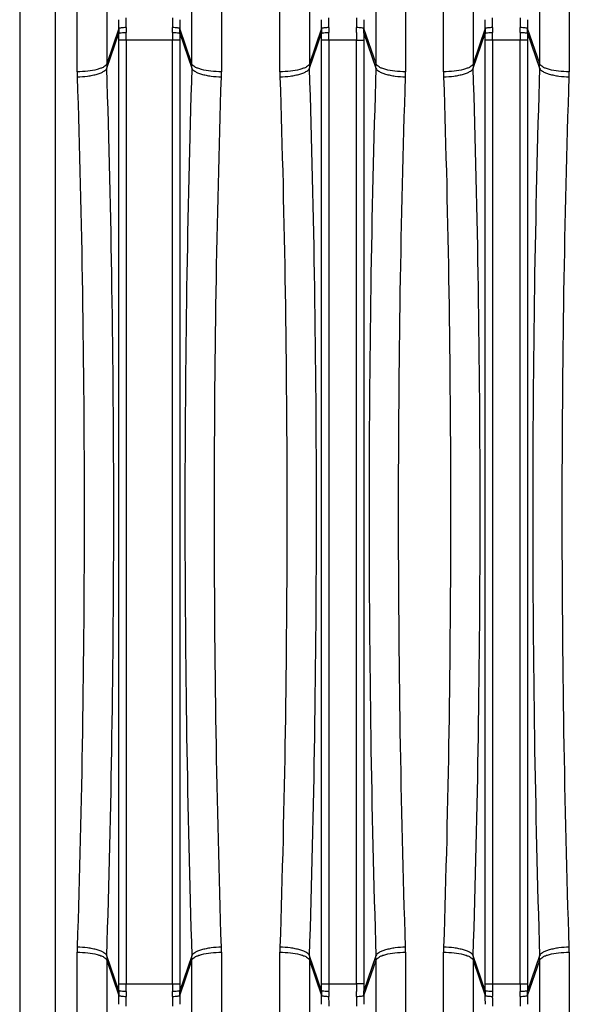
# Model space of a CAD drawing. Extents: x -3094 to 1181, y 8 to 2279.
# Tile 11 of 72: x -1885 to -1812, y 371 to 504. Entities that reach past the tile are written whole.
import ezdxf

# ---------------------------------------------------------------- set-up
doc = ezdxf.new("R2010")
doc.units = 0
doc.header["$LTSCALE"] = 65.395
doc.layers.get('0').update_dxf_attribs({"linetype": 'CONTINUOUS'})

msp = doc.modelspace()

# ---------------------------------------------------------------- linework, layer by layer
at = {"color": 9, "linetype": 'CONTINUOUS'}
for p, q in [((-1885.48, 637.97), (-1885.48, 237.29)), ((-1815.58, 497.9), (-1815.58, 623.06)), ((-1811.6, 619.8), (-1811.6, 496.84)), ((-1824.53, 576.95), (-1824.53, 497.9)), ((-1828.51, 496.84), (-1828.51, 574.5)), ((-1880.7, 569.15), (-1880.7, 236.51)), ((-1837.58, 497.9), (-1837.58, 568.65)), ((-1873.78, 567.82), (-1873.78, 497.9)), ((-1877.76, 496.84), (-1877.76, 565.53)), ((-1833.6, 566.34), (-1833.6, 496.84)), ((-1846.53, 558.92), (-1846.53, 497.9)), ((-1862.33, 497.9), (-1862.33, 554.67)), ((-1850.51, 496.84), (-1850.51, 553.87)), ((-1858.35, 551.97), (-1858.35, 496.84)), ((-1872.16, 502.64), (-1873.78, 497.9)), ((-1873.77, 497.31), (-1872.16, 502.02)), ((-1862.33, 497.9), (-1863.96, 502.64)), ((-1863.96, 502.02), (-1862.34, 497.31)), ((-1844.91, 502.64), (-1846.53, 497.9)), ((-1846.52, 497.31), (-1844.91, 502.02)), ((-1837.58, 497.9), (-1839.21, 502.64)), ((-1839.21, 502.02), (-1837.59, 497.31)), ((-1822.91, 502.64), (-1824.53, 497.9)), ((-1824.52, 497.31), (-1822.91, 502.02)), ((-1815.58, 497.9), (-1817.21, 502.64)), ((-1817.21, 502.02), (-1815.59, 497.31)), ((-1872.15, 374.15), (-1872.15, 501.11)), ((-1863.96, 501.11), (-1872.15, 501.11)), ((-1871.16, 501.11), (-1871.16, 374.15)), ((-1864.96, 374.15), (-1864.96, 501.11)), ((-1863.96, 501.11), (-1863.96, 374.15)), ((-1844.9, 374.15), (-1844.9, 501.11)), ((-1840.21, 501.11), (-1844.9, 501.11)), ((-1843.91, 501.11), (-1843.91, 374.15)), ((-1840.21, 374.15), (-1840.21, 501.11)), ((-1839.21, 501.11), (-1839.21, 374.15)), ((-1822.9, 374.15), (-1822.9, 501.11)), ((-1817.21, 501.11), (-1822.9, 501.11)), ((-1821.91, 501.11), (-1821.91, 374.15)), ((-1818.21, 374.15), (-1818.21, 501.11)), ((-1817.21, 501.11), (-1817.21, 374.15)), ((-1877.76, 255.46), (-1877.76, 378.42)), ((-1872.16, 373.24), (-1873.77, 377.95)), ((-1862.34, 377.95), (-1863.96, 373.24)), ((-1858.35, 378.42), (-1858.35, 255.46)), ((-1850.51, 255.46), (-1850.51, 378.42)), ((-1844.91, 373.24), (-1846.52, 377.95)), ((-1837.59, 377.95), (-1839.21, 373.24)), ((-1833.6, 378.42), (-1833.6, 255.46)), ((-1828.51, 255.46), (-1828.51, 378.42)), ((-1822.91, 373.24), (-1824.52, 377.95)), ((-1815.59, 377.95), (-1817.21, 373.24)), ((-1811.6, 378.42), (-1811.6, 255.46)), ((-1873.78, 377.36), (-1872.16, 372.62)), ((-1873.78, 377.36), (-1873.78, 252.2)), ((-1863.96, 372.62), (-1862.33, 377.36)), ((-1862.33, 252.2), (-1862.33, 377.36)), ((-1846.53, 377.36), (-1844.91, 372.62)), ((-1846.53, 377.36), (-1846.53, 252.2)), ((-1839.21, 372.62), (-1837.58, 377.36)), ((-1837.58, 252.2), (-1837.58, 377.36)), ((-1824.53, 377.36), (-1822.91, 372.62)), ((-1824.53, 377.36), (-1824.53, 252.2)), ((-1817.21, 372.62), (-1815.58, 377.36)), ((-1815.58, 252.2), (-1815.58, 377.36)), ((-1872.15, 374.15), (-1863.96, 374.15)), ((-1844.9, 374.15), (-1840.21, 374.15)), ((-1822.9, 374.15), (-1817.21, 374.15))]:
    msp.add_line(p, q, dxfattribs=at)
at = {"color": 2, "linetype": 'CONTINUOUS'}
for p, q in [((-1840.21, 501.11), (-1839.21, 501.11)), ((-1839.21, 374.15), (-1840.21, 374.15))]:
    msp.add_line(p, q, dxfattribs=at)
at = {"color": 9, "linetype": 'CONTINUOUS'}
for centre, radius, start, end in [((-1961.34, 503.85), 89.19, 359.2223, 359.9963), ((-1982.93, 504.13), 111.77, 359.3052, 359.9911), ((-1754.98, 504.12), 109.98, 180.0032, 180.7005), ((-1773.3, 503.86), 90.67, 180.01, 180.7714), ((-1934.09, 503.85), 89.19, 359.2223, 359.9963), ((-1955.68, 504.13), 111.77, 359.3052, 359.9911), ((-1730.23, 504.12), 109.98, 180.0032, 180.7005), ((-1748.55, 503.86), 90.67, 180.01, 180.7714), ((-1912.09, 503.85), 89.19, 359.2223, 359.9963), ((-1933.68, 504.13), 111.77, 359.3052, 359.9911), ((-1708.23, 504.12), 109.98, 180.0032, 180.7005), ((-1726.55, 503.86), 90.67, 180.01, 180.7714), ((-1957.35, 501.11), 85.2, 359.9992, 0.6089), ((-1976.33, 501.11), 105.17, 359.9993, 0.548), ((-1759.78, 501.11), 105.18, 179.452, 180.0008), ((-1778.77, 501.11), 85.2, 179.3911, 180.0008), ((-1930.1, 501.11), 85.2, 359.9992, 0.6089), ((-1949.08, 501.11), 105.17, 359.9993, 0.548), ((-1908.1, 501.11), 85.2, 359.9992, 0.6089), ((-1927.08, 501.11), 105.17, 359.9993, 0.548), ((-1713.03, 501.11), 105.18, 179.452, 180.0008), ((-1732.02, 501.11), 85.2, 179.3911, 180.0008), ((-1957.35, 374.14), 85.2, 359.3911, 0.0008), ((-1976.33, 374.14), 105.18, 359.452, 0.0008), ((-1759.79, 374.14), 105.17, 179.9993, 180.548), ((-1778.76, 374.14), 85.2, 179.9992, 180.6089), ((-1930.1, 374.14), 85.2, 359.3911, 0.0008), ((-1949.08, 374.14), 105.18, 359.452, 0.0008), ((-1908.1, 374.14), 85.2, 359.3911, 0.0008), ((-1927.08, 374.14), 105.18, 359.452, 0.0008), ((-1713.04, 374.14), 105.17, 179.9993, 180.548), ((-1732.01, 374.14), 85.2, 179.9992, 180.6089), ((-1962.81, 371.4), 90.67, 0.01, 0.7714), ((-1981.13, 371.14), 109.98, 0.0032, 0.7005), ((-1753.19, 371.13), 111.77, 179.3052, 179.9912), ((-1774.78, 371.41), 89.19, 179.2223, 179.9963), ((-1935.56, 371.4), 90.67, 0.01, 0.7714), ((-1953.88, 371.14), 109.98, 0.0032, 0.7005), ((-1728.44, 371.13), 111.77, 179.3052, 179.9912), ((-1750.03, 371.41), 89.19, 179.2223, 179.9963), ((-1913.56, 371.4), 90.67, 0.01, 0.7714), ((-1931.88, 371.14), 109.98, 0.0032, 0.7005), ((-1706.44, 371.13), 111.77, 179.3052, 179.9912), ((-1728.03, 371.41), 89.19, 179.2223, 179.9963)]:
    msp.add_arc(centre, radius, start, end, dxfattribs=at)
at = {"color": 2, "linetype": 'CONTINUOUS'}
for centre, radius, start, end in [((-1846.9, 502.32), 25.26, 179.275, 180.6745), ((-1841.04, 502.41), 30.13, 179.3144, 180.5562), ((-1895.08, 502.41), 30.13, 359.4442, 0.6851), ((-1889.21, 502.32), 25.25, 359.3254, 0.7251), ((-1819.65, 502.32), 25.26, 179.275, 180.6745), ((-1813.79, 502.41), 30.13, 179.3144, 180.5562), ((-1735, 501.11), 105.21, 179.4521, 180.0007), ((-1870.33, 502.41), 30.13, 359.4442, 0.6851), ((-1864.46, 502.32), 25.25, 359.3254, 0.7251), ((-1754, 501.11), 85.22, 179.3912, 180.0007), ((-1797.65, 502.32), 25.26, 179.275, 180.6745), ((-1791.79, 502.41), 30.13, 179.3144, 180.5562), ((-1848.33, 502.41), 30.13, 359.4442, 0.6851), ((-1842.46, 502.32), 25.25, 359.3254, 0.7251), ((-1856.02, 496.85), 21.74, 180.0175, 181.8682), ((-1855.35, 497.9), 18.42, 180.0024, 181.8337), ((-1880.76, 497.9), 18.42, 358.1663, 359.9976), ((-1880.09, 496.85), 21.74, 358.1318, 359.9825), ((-1828.77, 496.85), 21.74, 180.0175, 181.8682), ((-1828.1, 497.9), 18.42, 180.0024, 181.8337), ((-1856.01, 497.9), 18.42, 358.1663, 359.9976), ((-1855.34, 496.85), 21.74, 358.1318, 359.9825), ((-1806.77, 496.85), 21.74, 180.0175, 181.8682), ((-1806.1, 497.9), 18.42, 180.0024, 181.8337), ((-1834.01, 497.9), 18.42, 358.1663, 359.9976), ((-1833.34, 496.85), 21.74, 358.1318, 359.9825), ((-1856.02, 378.41), 21.74, 178.1318, 179.9825), ((-1880.09, 378.41), 21.74, 0.0175, 1.8682), ((-1828.77, 378.41), 21.74, 178.1318, 179.9825), ((-1855.34, 378.41), 21.74, 0.0175, 1.8682), ((-1806.77, 378.41), 21.74, 178.1318, 179.9825), ((-1833.34, 378.41), 21.74, 0.0175, 1.8682), ((-1855.35, 377.36), 18.42, 178.1663, 179.9973), ((-1880.76, 377.36), 18.42, 0.0024, 1.8337), ((-1828.1, 377.36), 18.42, 178.1663, 179.9976), ((-1856.01, 377.36), 18.42, 0.0024, 1.8337), ((-1806.1, 377.36), 18.42, 178.1663, 179.9976), ((-1834.01, 377.36), 18.42, 0.0024, 1.8337), ((-1735.07, 374.14), 105.14, 179.9992, 180.5481), ((-1754, 374.14), 85.21, 179.9993, 180.6088), ((-1846.9, 372.94), 25.26, 179.3255, 180.725), ((-1841.03, 372.85), 30.13, 179.4442, 180.6851), ((-1895.08, 372.85), 30.13, 359.3144, 0.5562), ((-1889.22, 372.94), 25.26, 359.275, 0.6745), ((-1819.65, 372.94), 25.25, 179.3254, 180.7251), ((-1813.78, 372.85), 30.13, 179.4442, 180.6851), ((-1870.33, 372.85), 30.13, 359.3144, 0.5562), ((-1864.47, 372.94), 25.26, 359.275, 0.6745), ((-1797.65, 372.94), 25.25, 179.3254, 180.7251), ((-1791.78, 372.85), 30.13, 179.4442, 180.6851), ((-1848.33, 372.85), 30.13, 359.3144, 0.5562), ((-1842.47, 372.94), 25.26, 359.275, 0.6745)]:
    msp.add_arc(centre, radius, start, end, dxfattribs=at)
for points, knots in [([(-1871.16, 502.77), (-1871.28, 502.77), (-1871.5, 502.77), (-1871.8, 502.75), (-1872.01, 502.71), (-1872.12, 502.67), (-1872.15, 502.65), (-1872.16, 502.64)], [0, 0, 0, 0, 0.341775, 0.661095, 0.88946, 0.958337, 1, 1, 1, 1]), ([(-1872.16, 502.02), (-1872.15, 502.03), (-1872.11, 502.04), (-1872.04, 502.06), (-1871.95, 502.07), (-1871.77, 502.1), (-1871.5, 502.11), (-1871.28, 502.12), (-1871.16, 502.12)], [0, 0, 0, 0, 0.039939, 0.109685, 0.208254, 0.332779, 0.642986, 1, 1, 1, 1]), ([(-1863.96, 502.64), (-1863.97, 502.65), (-1864, 502.67), (-1864.1, 502.71), (-1864.31, 502.75), (-1864.61, 502.77), (-1864.84, 502.77), (-1864.95, 502.77)], [0, 0, 0, 0, 0.041663, 0.11054, 0.338905, 0.658225, 1, 1, 1, 1]), ([(-1864.95, 502.12), (-1864.83, 502.12), (-1864.61, 502.11), (-1864.35, 502.1), (-1864.17, 502.07), (-1864.07, 502.06), (-1864, 502.04), (-1863.97, 502.03), (-1863.96, 502.02)], [0, 0, 0, 0, 0.356976, 0.667169, 0.791708, 0.890297, 0.960057, 1, 1, 1, 1]), ([(-1843.91, 502.77), (-1844.03, 502.77), (-1844.25, 502.77), (-1844.55, 502.75), (-1844.76, 502.71), (-1844.87, 502.67), (-1844.9, 502.65), (-1844.91, 502.64)], [0, 0, 0, 0, 0.341775, 0.661095, 0.88946, 0.958337, 1, 1, 1, 1]), ([(-1844.91, 502.02), (-1844.9, 502.03), (-1844.86, 502.04), (-1844.79, 502.06), (-1844.7, 502.07), (-1844.52, 502.1), (-1844.25, 502.11), (-1844.03, 502.12), (-1843.91, 502.12)], [0, 0, 0, 0, 0.039939, 0.109685, 0.208254, 0.332779, 0.642986, 1, 1, 1, 1]), ([(-1839.21, 502.64), (-1839.22, 502.65), (-1839.25, 502.67), (-1839.35, 502.71), (-1839.56, 502.75), (-1839.86, 502.77), (-1840.09, 502.77), (-1840.2, 502.77)], [0, 0, 0, 0, 0.041663, 0.11054, 0.338905, 0.658225, 1, 1, 1, 1]), ([(-1821.91, 502.77), (-1822.03, 502.77), (-1822.25, 502.77), (-1822.55, 502.75), (-1822.76, 502.71), (-1822.87, 502.67), (-1822.9, 502.65), (-1822.91, 502.64)], [0, 0, 0, 0, 0.341775, 0.661095, 0.88946, 0.958337, 1, 1, 1, 1]), ([(-1822.91, 502.02), (-1822.9, 502.03), (-1822.86, 502.04), (-1822.79, 502.06), (-1822.7, 502.07), (-1822.52, 502.1), (-1822.25, 502.11), (-1822.03, 502.12), (-1821.91, 502.12)], [0, 0, 0, 0, 0.039939, 0.109685, 0.208254, 0.332779, 0.642986, 1, 1, 1, 1]), ([(-1817.21, 502.64), (-1817.22, 502.65), (-1817.25, 502.67), (-1817.35, 502.71), (-1817.56, 502.75), (-1817.86, 502.77), (-1818.09, 502.77), (-1818.2, 502.77)], [0, 0, 0, 0, 0.041663, 0.11054, 0.338905, 0.658225, 1, 1, 1, 1]), ([(-1818.2, 502.12), (-1818.08, 502.12), (-1817.86, 502.11), (-1817.6, 502.1), (-1817.42, 502.07), (-1817.32, 502.06), (-1817.25, 502.04), (-1817.22, 502.03), (-1817.21, 502.02)], [0, 0, 0, 0, 0.356976, 0.667169, 0.791708, 0.890297, 0.960057, 1, 1, 1, 1]), ([(-1873.78, 497.9), (-1873.81, 497.82), (-1873.93, 497.66), (-1874.21, 497.46), (-1874.6, 497.28), (-1875.31, 497.06), (-1876.38, 496.89), (-1877.28, 496.84), (-1877.76, 496.84)], [0, 0, 0, 0, 0.059875, 0.139033, 0.240419, 0.363245, 0.661144, 1, 1, 1, 1]), ([(-1877.75, 496.15), (-1877.28, 496.16), (-1876.59, 496.21), (-1875.7, 496.36), (-1875.09, 496.51), (-1874.58, 496.68), (-1874.18, 496.88), (-1873.91, 497.08), (-1873.8, 497.24), (-1873.77, 497.31)], [0, 0, 0, 0, 0.326322, 0.487322, 0.63566, 0.763557, 0.866814, 0.944048, 1, 1, 1, 1]), ([(-1862.34, 497.31), (-1862.32, 497.24), (-1862.2, 497.08), (-1861.93, 496.88), (-1861.53, 496.68), (-1861.02, 496.51), (-1860.42, 496.36), (-1859.52, 496.21), (-1858.83, 496.16), (-1858.37, 496.15)], [0, 0, 0, 0, 0.055952, 0.133186, 0.236443, 0.36434, 0.512678, 0.673678, 1, 1, 1, 1]), ([(-1858.35, 496.84), (-1858.83, 496.84), (-1859.74, 496.89), (-1860.8, 497.06), (-1861.51, 497.28), (-1861.9, 497.46), (-1862.19, 497.66), (-1862.31, 497.82), (-1862.33, 497.9)], [0, 0, 0, 0, 0.338856, 0.636755, 0.759581, 0.860967, 0.940125, 1, 1, 1, 1]), ([(-1846.53, 497.9), (-1846.56, 497.82), (-1846.68, 497.66), (-1846.96, 497.46), (-1847.35, 497.28), (-1848.06, 497.06), (-1849.13, 496.89), (-1850.03, 496.84), (-1850.51, 496.84)], [0, 0, 0, 0, 0.059875, 0.139033, 0.240419, 0.363245, 0.661144, 1, 1, 1, 1]), ([(-1850.5, 496.15), (-1850.03, 496.16), (-1849.34, 496.21), (-1848.45, 496.36), (-1847.84, 496.51), (-1847.33, 496.68), (-1846.93, 496.88), (-1846.66, 497.08), (-1846.55, 497.24), (-1846.52, 497.31)], [0, 0, 0, 0, 0.326322, 0.487322, 0.63566, 0.763557, 0.866814, 0.944048, 1, 1, 1, 1]), ([(-1837.59, 497.31), (-1837.57, 497.24), (-1837.45, 497.08), (-1837.18, 496.88), (-1836.78, 496.68), (-1836.27, 496.51), (-1835.67, 496.36), (-1834.77, 496.21), (-1834.08, 496.16), (-1833.62, 496.15)], [0, 0, 0, 0, 0.055952, 0.133186, 0.236443, 0.36434, 0.512678, 0.673678, 1, 1, 1, 1]), ([(-1833.6, 496.84), (-1834.08, 496.84), (-1834.99, 496.89), (-1836.05, 497.06), (-1836.76, 497.28), (-1837.15, 497.46), (-1837.44, 497.66), (-1837.56, 497.82), (-1837.58, 497.9)], [0, 0, 0, 0, 0.338856, 0.636755, 0.759581, 0.860967, 0.940125, 1, 1, 1, 1]), ([(-1824.53, 497.9), (-1824.56, 497.82), (-1824.68, 497.66), (-1824.96, 497.46), (-1825.35, 497.28), (-1826.06, 497.06), (-1827.13, 496.89), (-1828.03, 496.84), (-1828.51, 496.84)], [0, 0, 0, 0, 0.059875, 0.139033, 0.240419, 0.363245, 0.661144, 1, 1, 1, 1]), ([(-1828.5, 496.15), (-1828.03, 496.16), (-1827.34, 496.21), (-1826.45, 496.36), (-1825.84, 496.51), (-1825.33, 496.68), (-1824.93, 496.88), (-1824.66, 497.08), (-1824.55, 497.24), (-1824.52, 497.31)], [0, 0, 0, 0, 0.326322, 0.487322, 0.63566, 0.763557, 0.866814, 0.944048, 1, 1, 1, 1]), ([(-1815.59, 497.31), (-1815.57, 497.24), (-1815.45, 497.08), (-1815.18, 496.88), (-1814.78, 496.68), (-1814.27, 496.51), (-1813.67, 496.36), (-1812.77, 496.21), (-1812.08, 496.16), (-1811.62, 496.15)], [0, 0, 0, 0, 0.055952, 0.133186, 0.236443, 0.36434, 0.512678, 0.673678, 1, 1, 1, 1]), ([(-1811.6, 496.84), (-1812.08, 496.84), (-1812.99, 496.89), (-1814.05, 497.06), (-1814.76, 497.28), (-1815.15, 497.46), (-1815.44, 497.66), (-1815.56, 497.82), (-1815.58, 497.9)], [0, 0, 0, 0, 0.338856, 0.636755, 0.759581, 0.860967, 0.940125, 1, 1, 1, 1]), ([(-1873.77, 377.95), (-1873.8, 378.02), (-1873.91, 378.18), (-1874.18, 378.38), (-1874.58, 378.58), (-1875.09, 378.75), (-1875.7, 378.9), (-1876.59, 379.04), (-1877.28, 379.1), (-1877.75, 379.11)], [0, 0, 0, 0, 0.055952, 0.133186, 0.236443, 0.36434, 0.512678, 0.673678, 1, 1, 1, 1]), ([(-1858.37, 379.11), (-1858.83, 379.1), (-1859.52, 379.04), (-1860.42, 378.9), (-1861.02, 378.75), (-1861.53, 378.58), (-1861.93, 378.38), (-1862.2, 378.18), (-1862.32, 378.02), (-1862.34, 377.95)], [0, 0, 0, 0, 0.326322, 0.487322, 0.63566, 0.763557, 0.866814, 0.944048, 1, 1, 1, 1]), ([(-1846.52, 377.95), (-1846.55, 378.02), (-1846.66, 378.18), (-1846.93, 378.38), (-1847.33, 378.58), (-1847.84, 378.75), (-1848.45, 378.9), (-1849.34, 379.04), (-1850.03, 379.1), (-1850.5, 379.11)], [0, 0, 0, 0, 0.055952, 0.133186, 0.236443, 0.36434, 0.512678, 0.673678, 1, 1, 1, 1]), ([(-1833.62, 379.11), (-1834.08, 379.1), (-1834.77, 379.04), (-1835.67, 378.9), (-1836.27, 378.75), (-1836.78, 378.58), (-1837.18, 378.38), (-1837.45, 378.18), (-1837.57, 378.02), (-1837.59, 377.95)], [0, 0, 0, 0, 0.326322, 0.487322, 0.63566, 0.763557, 0.866814, 0.944048, 1, 1, 1, 1]), ([(-1824.52, 377.95), (-1824.55, 378.02), (-1824.66, 378.18), (-1824.93, 378.38), (-1825.33, 378.58), (-1825.84, 378.75), (-1826.45, 378.9), (-1827.34, 379.04), (-1828.03, 379.1), (-1828.5, 379.11)], [0, 0, 0, 0, 0.055952, 0.133186, 0.236443, 0.36434, 0.512678, 0.673678, 1, 1, 1, 1]), ([(-1811.62, 379.11), (-1812.08, 379.1), (-1812.77, 379.04), (-1813.67, 378.9), (-1814.27, 378.75), (-1814.78, 378.58), (-1815.18, 378.38), (-1815.45, 378.18), (-1815.57, 378.02), (-1815.59, 377.95)], [0, 0, 0, 0, 0.326322, 0.487322, 0.63566, 0.763557, 0.866814, 0.944048, 1, 1, 1, 1]), ([(-1877.76, 378.42), (-1877.28, 378.42), (-1876.38, 378.37), (-1875.31, 378.2), (-1874.6, 377.98), (-1874.21, 377.8), (-1873.93, 377.6), (-1873.81, 377.44), (-1873.78, 377.36)], [0, 0, 0, 0, 0.338856, 0.636755, 0.759581, 0.860967, 0.940125, 1, 1, 1, 1]), ([(-1862.33, 377.36), (-1862.31, 377.44), (-1862.19, 377.6), (-1861.9, 377.8), (-1861.51, 377.98), (-1860.8, 378.2), (-1859.74, 378.37), (-1858.83, 378.42), (-1858.35, 378.42)], [0, 0, 0, 0, 0.059875, 0.139033, 0.240419, 0.363245, 0.661144, 1, 1, 1, 1]), ([(-1850.51, 378.42), (-1850.03, 378.42), (-1849.13, 378.37), (-1848.06, 378.2), (-1847.35, 377.98), (-1846.96, 377.8), (-1846.68, 377.6), (-1846.56, 377.44), (-1846.53, 377.36)], [0, 0, 0, 0, 0.338856, 0.636755, 0.759581, 0.860967, 0.940125, 1, 1, 1, 1]), ([(-1837.58, 377.36), (-1837.56, 377.44), (-1837.44, 377.6), (-1837.15, 377.8), (-1836.76, 377.98), (-1836.05, 378.2), (-1834.99, 378.37), (-1834.08, 378.42), (-1833.6, 378.42)], [0, 0, 0, 0, 0.059875, 0.139033, 0.240419, 0.363245, 0.661144, 1, 1, 1, 1]), ([(-1828.51, 378.42), (-1828.03, 378.42), (-1827.13, 378.37), (-1826.06, 378.2), (-1825.35, 377.98), (-1824.96, 377.8), (-1824.68, 377.6), (-1824.56, 377.44), (-1824.53, 377.36)], [0, 0, 0, 0, 0.338856, 0.636755, 0.759581, 0.860967, 0.940125, 1, 1, 1, 1]), ([(-1815.58, 377.36), (-1815.56, 377.44), (-1815.44, 377.6), (-1815.15, 377.8), (-1814.76, 377.98), (-1814.05, 378.2), (-1812.99, 378.37), (-1812.08, 378.42), (-1811.6, 378.42)], [0, 0, 0, 0, 0.059875, 0.139033, 0.240419, 0.363245, 0.661144, 1, 1, 1, 1]), ([(-1871.16, 373.14), (-1871.28, 373.14), (-1871.5, 373.15), (-1871.77, 373.16), (-1871.95, 373.18), (-1872.04, 373.2), (-1872.11, 373.22), (-1872.15, 373.23), (-1872.16, 373.24)], [0, 0, 0, 0, 0.356976, 0.667169, 0.791708, 0.890297, 0.960057, 1, 1, 1, 1]), ([(-1872.16, 372.62), (-1872.15, 372.61), (-1872.12, 372.59), (-1872.01, 372.55), (-1871.8, 372.51), (-1871.5, 372.49), (-1871.28, 372.48), (-1871.16, 372.49)], [0, 0, 0, 0, 0.041663, 0.11054, 0.338905, 0.658225, 1, 1, 1, 1]), ([(-1863.96, 373.24), (-1863.97, 373.23), (-1864, 373.22), (-1864.07, 373.2), (-1864.17, 373.18), (-1864.35, 373.16), (-1864.61, 373.15), (-1864.83, 373.14), (-1864.95, 373.14)], [0, 0, 0, 0, 0.039939, 0.109685, 0.208254, 0.332779, 0.642986, 1, 1, 1, 1]), ([(-1864.95, 372.49), (-1864.84, 372.48), (-1864.61, 372.49), (-1864.31, 372.51), (-1864.1, 372.55), (-1864, 372.59), (-1863.97, 372.61), (-1863.96, 372.62)], [0, 0, 0, 0, 0.341775, 0.661095, 0.88946, 0.958337, 1, 1, 1, 1]), ([(-1843.91, 373.14), (-1844.03, 373.14), (-1844.25, 373.15), (-1844.52, 373.16), (-1844.7, 373.18), (-1844.79, 373.2), (-1844.86, 373.22), (-1844.9, 373.23), (-1844.91, 373.24)], [0, 0, 0, 0, 0.356976, 0.667169, 0.791708, 0.890297, 0.960057, 1, 1, 1, 1]), ([(-1844.91, 372.62), (-1844.9, 372.61), (-1844.87, 372.59), (-1844.76, 372.55), (-1844.55, 372.51), (-1844.25, 372.49), (-1844.03, 372.48), (-1843.91, 372.49)], [0, 0, 0, 0, 0.041663, 0.11054, 0.338905, 0.658225, 1, 1, 1, 1]), ([(-1840.2, 372.49), (-1840.09, 372.48), (-1839.86, 372.49), (-1839.56, 372.51), (-1839.35, 372.55), (-1839.25, 372.59), (-1839.22, 372.61), (-1839.21, 372.62)], [0, 0, 0, 0, 0.341775, 0.661095, 0.88946, 0.958337, 1, 1, 1, 1]), ([(-1821.91, 373.14), (-1822.03, 373.14), (-1822.25, 373.15), (-1822.52, 373.16), (-1822.7, 373.18), (-1822.79, 373.2), (-1822.86, 373.22), (-1822.9, 373.23), (-1822.91, 373.24)], [0, 0, 0, 0, 0.356976, 0.667169, 0.791708, 0.890297, 0.960057, 1, 1, 1, 1]), ([(-1822.91, 372.62), (-1822.9, 372.61), (-1822.87, 372.59), (-1822.76, 372.55), (-1822.55, 372.51), (-1822.25, 372.49), (-1822.03, 372.48), (-1821.91, 372.49)], [0, 0, 0, 0, 0.041663, 0.11054, 0.338905, 0.658225, 1, 1, 1, 1]), ([(-1817.21, 373.24), (-1817.22, 373.23), (-1817.25, 373.22), (-1817.32, 373.2), (-1817.42, 373.18), (-1817.6, 373.16), (-1817.86, 373.15), (-1818.08, 373.14), (-1818.2, 373.14)], [0, 0, 0, 0, 0.039939, 0.109685, 0.208254, 0.332779, 0.642986, 1, 1, 1, 1]), ([(-1818.2, 372.49), (-1818.09, 372.48), (-1817.86, 372.49), (-1817.56, 372.51), (-1817.35, 372.55), (-1817.25, 372.59), (-1817.22, 372.61), (-1817.21, 372.62)], [0, 0, 0, 0, 0.341775, 0.661095, 0.88946, 0.958337, 1, 1, 1, 1])]:
    msp.add_open_spline(points, degree=3, knots=knots, dxfattribs=at)
at = {"color": 9, "linetype": 'CONTINUOUS'}
for points, knots in [([(-1873.77, 377.95), (-1873.46, 387.78), (-1872.99, 407.67), (-1872.76, 437.63), (-1872.99, 467.58), (-1873.46, 487.48), (-1873.77, 497.31)], [0, 0, 0, 0, 0.247249, 0.5, 0.752751, 1, 1, 1, 1]), ([(-1862.34, 497.31), (-1862.66, 487.48), (-1863.12, 467.58), (-1863.35, 437.63), (-1863.12, 407.67), (-1862.66, 387.78), (-1862.34, 377.95)], [0, 0, 0, 0, 0.247249, 0.5, 0.752751, 1, 1, 1, 1]), ([(-1846.52, 377.95), (-1846.21, 387.78), (-1845.74, 407.67), (-1845.51, 437.63), (-1845.74, 467.58), (-1846.21, 487.48), (-1846.52, 497.31)], [0, 0, 0, 0, 0.247249, 0.5, 0.752751, 1, 1, 1, 1]), ([(-1837.59, 497.31), (-1837.91, 487.48), (-1838.37, 467.58), (-1838.6, 437.63), (-1838.37, 407.67), (-1837.91, 387.78), (-1837.59, 377.95)], [0, 0, 0, 0, 0.247249, 0.5, 0.752751, 1, 1, 1, 1]), ([(-1824.52, 377.95), (-1824.21, 387.78), (-1823.74, 407.67), (-1823.51, 437.63), (-1823.74, 467.58), (-1824.21, 487.48), (-1824.52, 497.31)], [0, 0, 0, 0, 0.247249, 0.5, 0.752751, 1, 1, 1, 1]), ([(-1815.59, 497.31), (-1815.91, 487.48), (-1816.37, 467.58), (-1816.6, 437.63), (-1816.37, 407.67), (-1815.91, 387.78), (-1815.59, 377.95)], [0, 0, 0, 0, 0.247249, 0.5, 0.752751, 1, 1, 1, 1]), ([(-1877.75, 496.14), (-1877.43, 486.5), (-1876.97, 467), (-1876.74, 437.63), (-1876.97, 408.26), (-1877.43, 388.76), (-1877.75, 379.12)], [0, 0, 0, 0, 0.247251, 0.499999, 0.752747, 1, 1, 1, 1]), ([(-1858.37, 379.12), (-1858.68, 388.76), (-1859.15, 408.26), (-1859.38, 437.63), (-1859.15, 467), (-1858.68, 486.5), (-1858.37, 496.14)], [0, 0, 0, 0, 0.247251, 0.499999, 0.752747, 1, 1, 1, 1]), ([(-1850.5, 496.14), (-1850.18, 486.5), (-1849.72, 467), (-1849.49, 437.63), (-1849.72, 408.26), (-1850.18, 388.76), (-1850.5, 379.12)], [0, 0, 0, 0, 0.247251, 0.499999, 0.752747, 1, 1, 1, 1]), ([(-1833.62, 379.12), (-1833.93, 388.76), (-1834.4, 408.26), (-1834.63, 437.63), (-1834.4, 467), (-1833.93, 486.5), (-1833.62, 496.14)], [0, 0, 0, 0, 0.247251, 0.499999, 0.752747, 1, 1, 1, 1]), ([(-1828.5, 496.14), (-1828.18, 486.5), (-1827.72, 467), (-1827.49, 437.63), (-1827.72, 408.26), (-1828.18, 388.76), (-1828.5, 379.12)], [0, 0, 0, 0, 0.247251, 0.499999, 0.752747, 1, 1, 1, 1]), ([(-1811.62, 379.12), (-1811.93, 388.76), (-1812.4, 408.26), (-1812.63, 437.63), (-1812.4, 467), (-1811.93, 486.5), (-1811.62, 496.14)], [0, 0, 0, 0, 0.247251, 0.499999, 0.752747, 1, 1, 1, 1])]:
    msp.add_open_spline(points, degree=3, knots=knots, dxfattribs=at)

doc.saveas('drawing.dxf')
